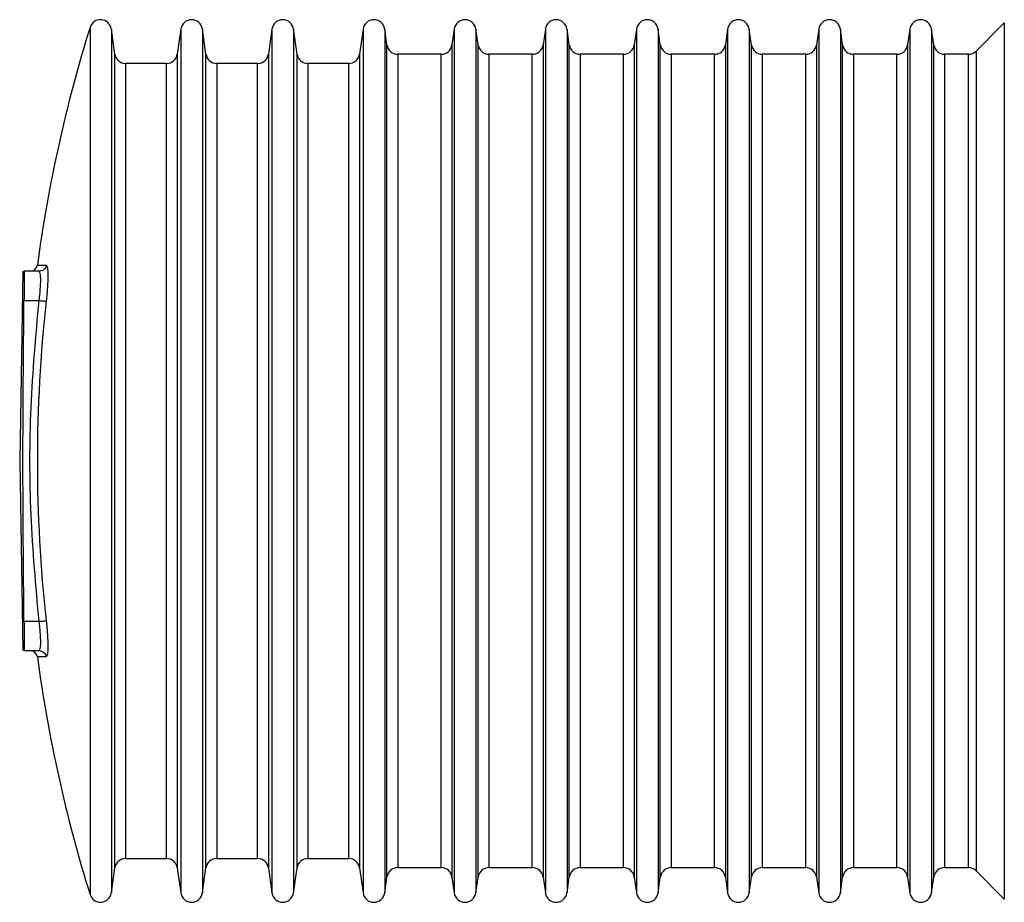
# Model space of a CAD drawing. Header units: millimetres. Extents: x 3 to 4919, y -224 to 3490.
# Tile 14 of 55: x 409 to 544, y 2058 to 2179. Entities that reach past the tile are written whole.
import ezdxf

# ---------------------------------------------------------------- set-up
doc = ezdxf.new("R2010")
doc.units = ezdxf.units.MM

msp = doc.modelspace()

# ---------------------------------------------------------------- linework, layer by layer
at = {"color": 8, "linetype": 'Continuous', "lineweight": 25}
for p, q in [((418.21, 2177.68), (418.21, 2058.79)), ((421.13, 2177.45), (421.13, 2118.24)), ((430.66, 2177.45), (430.66, 2059.03)), ((433.63, 2177.45), (433.63, 2118.24)), ((443.16, 2177.45), (443.16, 2059.03)), ((446.13, 2177.45), (446.13, 2118.24)), ((455.66, 2177.45), (455.66, 2059.03)), ((458.63, 2177.45), (458.63, 2118.24)), ((468.16, 2177.45), (468.16, 2059.03)), ((471.13, 2177.45), (471.13, 2118.24)), ((480.66, 2177.45), (480.66, 2059.03)), ((483.63, 2177.45), (483.63, 2059.03)), ((493.16, 2177.45), (493.16, 2059.03)), ((496.13, 2177.45), (496.13, 2118.24)), ((505.66, 2177.45), (505.66, 2059.03)), ((508.63, 2177.45), (508.63, 2118.24)), ((518.16, 2177.45), (518.16, 2059.03)), ((521.13, 2177.45), (521.13, 2118.24)), ((530.66, 2177.45), (530.66, 2059.03)), ((533.63, 2177.45), (533.63, 2118.24)), ((543.61, 2178.3), (543.61, 2058.18)), ((458.93, 2061.2), (458.93, 2175.28)), ((467.85, 2175.28), (467.85, 2061.2)), ((471.43, 2061.2), (471.43, 2175.28)), ((480.35, 2175.28), (480.35, 2061.2)), ((483.93, 2061.2), (483.93, 2175.28)), ((492.85, 2175.28), (492.85, 2061.2)), ((496.43, 2061.2), (496.43, 2175.28)), ((505.35, 2175.28), (505.35, 2061.2)), ((508.93, 2061.2), (508.93, 2175.28)), ((517.85, 2175.28), (517.85, 2061.2)), ((521.43, 2061.2), (521.43, 2175.28)), ((530.35, 2175.28), (530.35, 2061.2)), ((533.93, 2061.2), (533.93, 2175.28)), ((539.74, 2174.43), (539.74, 2062.05)), ((421.61, 2062.45), (421.61, 2174.03)), ((430.18, 2174.03), (430.18, 2062.45)), ((434.11, 2118.24), (434.11, 2174.03)), ((442.68, 2174.03), (442.68, 2062.45)), ((446.61, 2118.24), (446.61, 2174.03)), ((455.18, 2174.03), (455.18, 2062.45)), ((460.42, 2173.99), (460.42, 2062.49)), ((466.37, 2118.24), (466.37, 2173.99)), ((472.92, 2173.99), (472.92, 2062.49)), ((478.87, 2118.24), (478.87, 2173.99)), ((485.42, 2173.99), (485.42, 2062.49)), ((491.37, 2062.49), (491.37, 2173.99)), ((497.92, 2173.99), (497.92, 2062.49)), ((503.87, 2118.24), (503.87, 2173.99)), ((510.42, 2173.99), (510.42, 2062.49)), ((516.37, 2118.24), (516.37, 2173.99)), ((522.92, 2173.99), (522.92, 2062.49)), ((528.87, 2118.24), (528.87, 2173.99)), ((535.42, 2173.99), (535.42, 2062.49)), ((538.68, 2062.49), (538.68, 2173.99)), ((423.09, 2172.74), (423.09, 2063.74)), ((428.69, 2063.74), (428.69, 2172.74)), ((435.59, 2172.74), (435.59, 2063.74)), ((441.19, 2063.74), (441.19, 2172.74)), ((448.09, 2172.74), (448.09, 2063.74)), ((453.69, 2063.74), (453.69, 2172.74)), ((410.99, 2145.1), (412.2, 2145.1)), ((421.13, 2118.24), (421.13, 2059.03)), ((433.63, 2118.24), (433.63, 2059.03)), ((434.11, 2062.45), (434.11, 2118.24)), ((446.13, 2118.24), (446.13, 2059.03)), ((446.61, 2062.45), (446.61, 2118.24)), ((458.63, 2118.24), (458.63, 2059.03)), ((466.37, 2062.49), (466.37, 2118.24)), ((471.13, 2118.24), (471.13, 2059.03)), ((478.87, 2062.49), (478.87, 2118.24)), ((496.13, 2118.24), (496.13, 2059.03)), ((503.87, 2062.49), (503.87, 2118.24)), ((508.63, 2118.24), (508.63, 2059.03)), ((516.37, 2062.49), (516.37, 2118.24)), ((521.13, 2118.24), (521.13, 2059.03)), ((528.87, 2062.49), (528.87, 2118.24)), ((533.63, 2118.24), (533.63, 2059.03)), ((412.2, 2091.37), (410.99, 2091.37))]:
    msp.add_line(p, q, dxfattribs=at)
at = {"color": 7, "linetype": 'Continuous', "lineweight": 25}
for p, q in [((421.61, 2174.03), (421.13, 2177.45)), ((430.66, 2177.45), (430.18, 2174.03)), ((434.11, 2174.03), (433.63, 2177.45)), ((443.16, 2177.45), (442.68, 2174.03)), ((446.61, 2174.03), (446.13, 2177.45)), ((455.66, 2177.45), (455.18, 2174.03)), ((458.93, 2175.28), (458.63, 2177.45)), ((468.16, 2177.45), (467.85, 2175.28)), ((471.43, 2175.28), (471.13, 2177.45)), ((480.66, 2177.45), (480.35, 2175.28)), ((483.93, 2175.28), (483.63, 2177.45)), ((493.16, 2177.45), (492.85, 2175.28)), ((496.43, 2175.28), (496.13, 2177.45)), ((505.66, 2177.45), (505.35, 2175.28)), ((508.93, 2175.28), (508.63, 2177.45)), ((518.16, 2177.45), (517.85, 2175.28)), ((521.43, 2175.28), (521.13, 2177.45)), ((530.66, 2177.45), (530.35, 2175.28)), ((533.93, 2175.28), (533.63, 2177.45)), ((543.61, 2178.3), (539.74, 2174.43)), ((466.37, 2173.99), (460.42, 2173.99)), ((478.87, 2173.99), (472.92, 2173.99)), ((491.37, 2173.99), (485.42, 2173.99)), ((503.87, 2173.99), (497.92, 2173.99)), ((516.37, 2173.99), (510.42, 2173.99)), ((528.87, 2173.99), (522.92, 2173.99)), ((538.68, 2173.99), (535.42, 2173.99)), ((428.69, 2172.74), (423.09, 2172.74)), ((441.19, 2172.74), (435.59, 2172.74)), ((453.69, 2172.74), (448.09, 2172.74)), ((409.01, 2144.24), (408.56, 2118.24)), ((411.21, 2144.24), (409.15, 2144.24)), ((409.15, 2140.24), (411.21, 2140.24)), ((408.56, 2118.24), (409.01, 2092.24)), ((411.21, 2096.24), (409.15, 2096.24)), ((409.15, 2092.24), (411.21, 2092.24)), ((423.09, 2063.74), (428.69, 2063.74)), ((435.59, 2063.74), (441.19, 2063.74)), ((448.09, 2063.74), (453.69, 2063.74)), ((421.13, 2059.03), (421.61, 2062.45)), ((430.18, 2062.45), (430.66, 2059.03)), ((433.63, 2059.03), (434.11, 2062.45)), ((442.68, 2062.45), (443.16, 2059.03)), ((446.13, 2059.03), (446.61, 2062.45)), ((455.18, 2062.45), (455.66, 2059.03)), ((460.42, 2062.49), (466.37, 2062.49)), ((472.92, 2062.49), (478.87, 2062.49)), ((485.42, 2062.49), (491.37, 2062.49)), ((497.92, 2062.49), (503.87, 2062.49)), ((510.42, 2062.49), (516.37, 2062.49)), ((522.92, 2062.49), (528.87, 2062.49)), ((535.42, 2062.49), (538.68, 2062.49)), ((458.63, 2059.03), (458.93, 2061.2)), ((467.85, 2061.2), (468.16, 2059.03)), ((471.13, 2059.03), (471.43, 2061.2)), ((480.35, 2061.2), (480.66, 2059.03)), ((483.63, 2059.03), (483.93, 2061.2)), ((492.85, 2061.2), (493.16, 2059.03)), ((496.13, 2059.03), (496.43, 2061.2)), ((505.35, 2061.2), (505.66, 2059.03)), ((508.63, 2059.03), (508.93, 2061.2)), ((517.85, 2061.2), (518.16, 2059.03)), ((521.13, 2059.03), (521.43, 2061.2)), ((530.35, 2061.2), (530.66, 2059.03)), ((533.63, 2059.03), (533.93, 2061.2)), ((539.74, 2062.05), (543.61, 2058.18))]:
    msp.add_line(p, q, dxfattribs=at)
for centre, radius, start, end in [((419.64, 2177.24), 1.5, 8, 162.7087), ((432.14, 2177.24), 1.5, 8, 172), ((444.64, 2177.24), 1.5, 8, 172), ((457.14, 2177.24), 1.5, 8, 172), ((469.64, 2177.24), 1.5, 8, 172), ((482.14, 2177.24), 1.5, 8, 172), ((494.64, 2177.24), 1.5, 8, 172), ((507.14, 2177.24), 1.5, 8, 172), ((519.64, 2177.24), 1.5, 8, 172), ((532.14, 2177.24), 1.5, 8, 172), ((609.17, 2118.24), 200, 162.7087, 172.2802), ((460.42, 2175.49), 1.5, 188, 270), ((466.37, 2175.49), 1.5, 270, 352), ((472.92, 2175.49), 1.5, 188, 270), ((478.87, 2175.49), 1.5, 270, 352), ((485.42, 2175.49), 1.5, 188, 270), ((491.37, 2175.49), 1.5, 270, 352), ((497.92, 2175.49), 1.5, 188, 270), ((503.87, 2175.49), 1.5, 270, 352), ((510.42, 2175.49), 1.5, 188, 270), ((516.37, 2175.49), 1.5, 270, 352), ((522.92, 2175.49), 1.5, 188, 270), ((528.87, 2175.49), 1.5, 270, 352), ((535.42, 2175.49), 1.5, 188, 270), ((538.68, 2175.49), 1.5, 270, 315), ((423.09, 2174.24), 1.5, 188, 270), ((428.69, 2174.24), 1.5, 270, 352), ((435.59, 2174.24), 1.5, 188, 270), ((441.19, 2174.24), 1.5, 270, 352), ((448.09, 2174.24), 1.5, 188, 270), ((453.69, 2174.24), 1.5, 270, 352), ((409.99, 2145.24), 1, 270, 352.2802), ((609.17, 2118.24), 198.19, 173.6585, 186.3415), ((409.99, 2091.24), 1, 7.7198, 90), ((609.17, 2118.24), 200, 187.7198, 197.2913), ((423.09, 2062.24), 1.5, 90, 172), ((428.69, 2062.24), 1.5, 8, 90), ((435.59, 2062.24), 1.5, 90, 172), ((441.19, 2062.24), 1.5, 8, 90), ((448.09, 2062.24), 1.5, 90, 172), ((453.69, 2062.24), 1.5, 8, 90), ((460.42, 2060.99), 1.5, 90, 172), ((466.37, 2060.99), 1.5, 8, 90), ((472.92, 2060.99), 1.5, 90, 172), ((478.87, 2060.99), 1.5, 8, 90), ((485.42, 2060.99), 1.5, 90, 172), ((491.37, 2060.99), 1.5, 8, 90), ((497.92, 2060.99), 1.5, 90, 172), ((503.87, 2060.99), 1.5, 8, 90), ((510.42, 2060.99), 1.5, 90, 172), ((516.37, 2060.99), 1.5, 8, 90), ((522.92, 2060.99), 1.5, 90, 172), ((528.87, 2060.99), 1.5, 8, 90), ((535.42, 2060.99), 1.5, 90, 172), ((538.68, 2060.99), 1.5, 45, 90), ((419.64, 2059.24), 1.5, 197.2913, 352), ((432.14, 2059.24), 1.5, 188, 352), ((444.64, 2059.24), 1.5, 188, 352), ((457.14, 2059.24), 1.5, 188, 352), ((469.64, 2059.24), 1.5, 188, 352), ((482.14, 2059.24), 1.5, 188, 352), ((494.64, 2059.24), 1.5, 188, 352), ((507.14, 2059.24), 1.5, 188, 352), ((519.64, 2059.24), 1.5, 188, 352), ((532.14, 2059.24), 1.5, 188, 352)]:
    msp.add_arc(centre, radius, start, end, dxfattribs=at)
for points, knots in [([(412.2, 2145.1), (412.17, 2144.99), (412.11, 2144.75), (411.88, 2144.47), (411.57, 2144.27), (411.33, 2144.25), (411.21, 2144.24)], [0, 0, 0, 0, 0.25002, 0.500001, 0.749986, 1, 1, 1, 1]), ([(412.2, 2145.1), (412.26, 2145.03), (412.39, 2144.88), (412.45, 2143.73), (412.39, 2142.08), (412.26, 2140.78), (412.2, 2140.13)], [0, 0, 0, 0, 0.250015, 0.49976, 0.749413, 1, 1, 1, 1]), ([(409.15, 2144.24), (409.16, 2144.19), (409.17, 2144.1), (409.17, 2143.41), (409.17, 2142.4), (409.16, 2141.27), (409.16, 2140.53), (409.15, 2140.24)], [0, 0, 0, 0, 0.214684, 0.429364, 0.644039, 0.858699, 1, 1, 1, 1]), ([(411.21, 2140.24), (411.28, 2140.76), (411.41, 2141.8), (411.45, 2142.92), (411.43, 2143.58), (411.37, 2144.09), (411.28, 2144.18), (411.21, 2144.24)], [0, 0, 0, 0, 0.250282, 0.499613, 0.624025, 0.750281, 1, 1, 1, 1]), ([(411.21, 2096.24), (410.78, 2101.12), (409.91, 2110.88), (409.91, 2125.6), (410.78, 2135.36), (411.21, 2140.24)], [0, 0, 0, 0, 0.333303, 0.666701, 1, 1, 1, 1]), ([(411.21, 2140.24), (411.33, 2140.22), (411.57, 2140.2), (411.88, 2140.16), (412.11, 2140.14), (412.17, 2140.13), (412.2, 2140.13)], [0, 0, 0, 0, 0.25001, 0.499988, 0.749999, 1, 1, 1, 1]), ([(409.15, 2096.24), (409.16, 2095.79), (409.17, 2094.89), (409.17, 2093.69), (409.17, 2092.78), (409.16, 2092.3), (409.16, 2092.26), (409.15, 2092.24)], [0, 0, 0, 0, 0.214684, 0.429363, 0.64403, 0.858699, 1, 1, 1, 1]), ([(411.21, 2096.24), (411.33, 2096.25), (411.57, 2096.28), (411.88, 2096.31), (412.11, 2096.34), (412.17, 2096.34), (412.2, 2096.35)], [0, 0, 0, 0, 0.250011, 0.499985, 0.75, 1, 1, 1, 1]), ([(411.21, 2092.24), (411.28, 2092.3), (411.41, 2092.41), (411.45, 2093.19), (411.43, 2094), (411.37, 2094.93), (411.28, 2095.71), (411.21, 2096.24)], [0, 0, 0, 0, 0.250291, 0.499613, 0.624032, 0.750287, 1, 1, 1, 1]), ([(412.2, 2096.35), (412.26, 2095.7), (412.39, 2094.4), (412.45, 2092.75), (412.39, 2091.59), (412.26, 2091.45), (412.2, 2091.37)], [0, 0, 0, 0, 0.250018, 0.499756, 0.749413, 1, 1, 1, 1]), ([(411.21, 2092.24), (411.33, 2092.22), (411.57, 2092.2), (411.88, 2092), (412.11, 2091.72), (412.17, 2091.49), (412.2, 2091.37)], [0, 0, 0, 0, 0.25001, 0.499999, 0.750016, 1, 1, 1, 1])]:
    msp.add_open_spline(points, degree=3, knots=knots, dxfattribs=at)
msp.add_open_spline([(409.15, 2096.24), (409.08, 2103.57), (408.94, 2118.24), (409.08, 2132.9), (409.15, 2140.24)], degree=3, dxfattribs=at)

doc.saveas('drawing.dxf')
